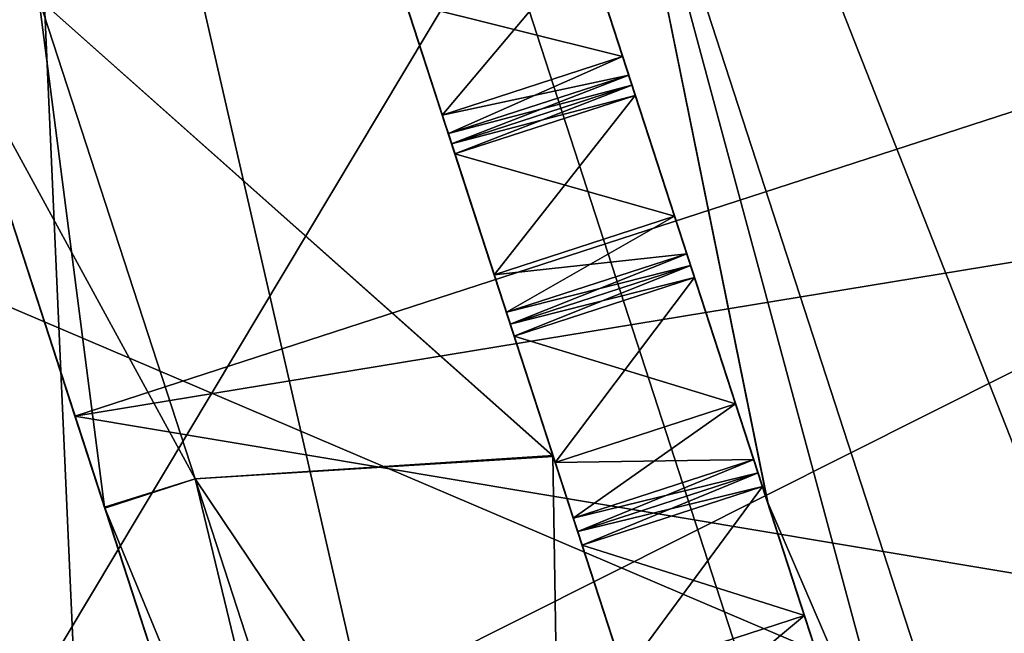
# Model space of a CAD drawing. Header units: inches. Extents: x -11.1 to 11.1, y -1.6 to 7.8.
# Tile 238 of 256: x -10.32 to -10.133, y 5.182 to 5.298. Entities that reach past the tile are written whole.
import ezdxf

# ---------------------------------------------------------------- set-up
doc = ezdxf.new("R2010")
doc.units = ezdxf.units.IN
doc.header["$LTSCALE"] = 81.481481
doc.header["$MEASUREMENT"] = 0

msp = doc.modelspace()

# ---------------------------------------------------------------- linework, layer by layer
at = {"layer": '19255', "linetype": 'Continuous'}
for points in [[(-11.09507, 6.81308, 9.40325), (-9.76142, 2.70853, 13.23442), (-10.30034, 4.36716, 14.10393), (-11.09507, 6.81308, 9.40325)], [(-9.76142, 2.70853, 13.23442), (-11.09507, 6.81308, 9.40325), (-10.51656, 5.0326, 10.33823), (-9.76142, 2.70853, 13.23442)], [(-10.8955, 6.19887, 14.40325), (-11.09507, 6.81308, 9.40325), (-10.30034, 4.36716, 14.10393), (-10.8955, 6.19887, 14.40325)]]:
    msp.add_3dface(points, dxfattribs=at)
at = {"layer": '19257', "linetype": 'Continuous'}
for points in [[(-9.58262, 2.76662, 13.23442), (-10.91627, 6.87118, 14.40325), (-10.12154, 4.42525, 14.10393), (-9.58262, 2.76662, 13.23442)], [(-10.91627, 6.87118, 14.40325), (-9.58262, 2.76662, 13.23442), (-10.29669, 4.96431, 10.37387), (-10.91627, 6.87118, 14.40325)], [(-10.91627, 6.87118, 14.40325), (-10.7167, 6.25696, 14.40325), (-10.12154, 4.42525, 14.10393), (-10.91627, 6.87118, 14.40325)], [(-10.91627, 6.87118, 14.40325), (-10.29669, 4.96431, 10.37387), (-10.33776, 5.09069, 10.33823), (-10.91627, 6.87118, 14.40325)], [(-10.23603, 4.77761, 8.98736), (-10.7167, 6.25696, 9.40325), (-10.29669, 4.96431, 9.84262), (-10.23603, 4.77761, 8.98736)], [(-10.29669, 4.96431, 9.84262), (-10.7167, 6.25696, 9.40325), (-10.33776, 5.09069, 9.87827), (-10.29669, 4.96431, 9.84262)]]:
    msp.add_3dface(points, dxfattribs=at)
at = {"layer": '19265', "linetype": 'Continuous'}
for points in [[(-10.8955, 6.19887, 14.40325), (-10.30034, 4.36716, 14.10393), (-10.7167, 6.25696, 14.40325), (-10.8955, 6.19887, 14.40325)], [(-10.7167, 6.25696, 14.40325), (-10.30034, 4.36716, 14.10393), (-10.12154, 4.42525, 14.10393), (-10.7167, 6.25696, 14.40325)]]:
    msp.add_3dface(points, dxfattribs=at)
at = {"layer": '19266', "linetype": 'Continuous'}
for points in [[(-10.23603, 4.77761, 8.98736), (-10.8955, 6.19887, 9.40325), (-10.7167, 6.25696, 9.40325), (-10.23603, 4.77761, 8.98736)], [(-10.41483, 4.71951, 8.98736), (-10.8955, 6.19887, 9.40325), (-10.23603, 4.77761, 8.98736), (-10.41483, 4.71951, 8.98736)]]:
    msp.add_3dface(points, dxfattribs=at)
at = {"layer": '19398', "linetype": 'Continuous'}
for points in [[(-10.59798, 5.89159, 9.35825), (-9.9954, 4.03703, 9.35825), (-10.59798, 5.89159, 10.14575), (-10.59798, 5.89159, 9.35825)], [(-10.59798, 5.89159, 10.14575), (-9.9954, 4.03703, 9.35825), (-10.3474, 5.12036, 9.82411), (-10.59798, 5.89159, 10.14575)], [(-10.30055, 4.9762, 11.10825), (-10.51087, 5.62348, 10.82634), (-10.3474, 5.12036, 10.39239), (-10.30055, 4.9762, 11.10825)]]:
    msp.add_3dface(points, dxfattribs=at)
at = {"layer": '19399', "linetype": 'Continuous'}
for points in [[(-10.03306, 6.07514, 8.76425), (-9.43213, 4.22004, 8.76425), (-10.43252, 5.94535, 8.93823), (-10.03306, 6.07514, 8.76425)], [(-9.9954, 4.03703, 9.35825), (-10.59798, 5.89159, 9.35825), (-10.43252, 5.94535, 8.93823), (-9.9954, 4.03703, 9.35825)], [(-9.83051, 4.0906, 8.93883), (-9.9954, 4.03703, 9.35825), (-10.43252, 5.94535, 8.93823), (-9.83051, 4.0906, 8.93883)], [(-9.43213, 4.22004, 8.76425), (-9.83051, 4.0906, 8.93883), (-10.43252, 5.94535, 8.93823), (-9.43213, 4.22004, 8.76425)]]:
    msp.add_3dface(points, dxfattribs=at)
at = {"layer": '19401', "linetype": 'Continuous'}
for points in [[(-10.41918, 5.94968, 9.35825), (-9.8166, 4.09512, 10.14575), (-9.8166, 4.09512, 9.35825), (-10.41918, 5.94968, 9.35825)], [(-9.8166, 4.09512, 10.14575), (-10.41918, 5.94968, 9.35825), (-10.06719, 4.86635, 9.82411), (-9.8166, 4.09512, 10.14575)], [(-10.41918, 5.94968, 9.35825), (-10.21929, 5.33447, 10.10825), (-10.1686, 5.17846, 9.82411), (-10.41918, 5.94968, 9.35825)], [(-10.41918, 5.94968, 9.35825), (-10.1686, 5.17846, 9.82411), (-10.06719, 4.86635, 9.82411), (-10.41918, 5.94968, 9.35825)], [(-10.33207, 5.68157, 10.82634), (-10.12176, 5.03429, 11.10825), (-10.21929, 5.33447, 10.10825), (-10.33207, 5.68157, 10.82634)], [(-10.12176, 5.03429, 11.10825), (-10.1686, 5.17846, 10.39239), (-10.21929, 5.33447, 10.10825), (-10.12176, 5.03429, 11.10825)]]:
    msp.add_3dface(points, dxfattribs=at)
at = {"layer": '19402', "linetype": 'Continuous'}
for points in [[(-9.43047, 4.22058, 8.95225), (-10.03306, 6.07514, 8.95225), (-10.30609, 5.98643, 9.07116), (-9.43047, 4.22058, 8.95225)], [(-10.30609, 5.98643, 9.07116), (-10.41918, 5.94968, 9.35825), (-9.7039, 4.13174, 9.07158), (-10.30609, 5.98643, 9.07116)], [(-9.43161, 4.22021, 8.95225), (-10.30609, 5.98643, 9.07116), (-9.7039, 4.13174, 9.07158), (-9.43161, 4.22021, 8.95225)], [(-9.43047, 4.22058, 8.95225), (-10.30609, 5.98643, 9.07116), (-9.43161, 4.22021, 8.95225), (-9.43047, 4.22058, 8.95225)], [(-10.41918, 5.94968, 9.35825), (-9.8166, 4.09512, 9.35825), (-9.7039, 4.13174, 9.07158), (-10.41918, 5.94968, 9.35825)]]:
    msp.add_3dface(points, dxfattribs=at)
at = {"layer": '19406', "linetype": 'Continuous'}
for points in [[(-10.51087, 5.62348, 10.82634), (-10.30055, 4.9762, 11.10825), (-10.33207, 5.68157, 10.82634), (-10.51087, 5.62348, 10.82634)], [(-10.30055, 4.9762, 11.10825), (-10.12176, 5.03429, 11.10825), (-10.33207, 5.68157, 10.82634), (-10.30055, 4.9762, 11.10825)]]:
    msp.add_3dface(points, dxfattribs=at)
at = {"layer": '19409', "linetype": 'Continuous'}
for points in [[(-10.1686, 5.17846, 10.39239), (-10.39809, 5.27637, 10.10825), (-10.21929, 5.33447, 10.10825), (-10.1686, 5.17846, 10.39239)], [(-10.3474, 5.12036, 10.39239), (-10.39809, 5.27637, 10.10825), (-10.1686, 5.17846, 10.39239), (-10.3474, 5.12036, 10.39239)]]:
    msp.add_3dface(points, dxfattribs=at)
at = {"layer": '19410', "linetype": 'Continuous'}
for points in [[(-10.39809, 5.27637, 10.10825), (-10.3474, 5.12036, 9.82411), (-10.21929, 5.33447, 10.10825), (-10.39809, 5.27637, 10.10825)], [(-10.21929, 5.33447, 10.10825), (-10.3474, 5.12036, 9.82411), (-10.1686, 5.17846, 9.82411), (-10.21929, 5.33447, 10.10825)]]:
    msp.add_3dface(points, dxfattribs=at)
at = {"layer": '69477', "color": 9, "linetype": 'Continuous', "true_color": 0xc6c1bc}
for points in [[(-10.23837, 5.2767, 10.32665), (-10.23775, 5.27478, 10.3292), (-10.20413, 5.28782, 10.32665), (-10.23837, 5.2767, 10.32665)], [(-10.23775, 5.27478, 10.3292), (-10.20351, 5.2859, 10.3292), (-10.20413, 5.28782, 10.32665), (-10.23775, 5.27478, 10.3292)], [(-10.23775, 5.27478, 10.3292), (-10.23712, 5.27284, 10.33173), (-10.20351, 5.2859, 10.3292), (-10.23775, 5.27478, 10.3292)], [(-10.23712, 5.27284, 10.33173), (-10.20288, 5.28397, 10.33173), (-10.20351, 5.2859, 10.3292), (-10.23712, 5.27284, 10.33173)]]:
    msp.add_3dface(points, dxfattribs=at)
at = {"layer": '69485', "color": 9, "linetype": 'Continuous', "true_color": 0xc6c1bc}
for points in [[(-10.21852, 5.2156, 10.32259), (-10.24591, 5.2999, 10.10811), (-10.3161, 5.30235, 10.10825), (-10.21852, 5.2156, 10.32259)], [(-10.21852, 5.2156, 10.32259), (-10.3161, 5.30235, 10.10825), (-10.28646, 5.21113, 10.33982), (-10.21852, 5.2156, 10.32259)], [(-10.24591, 5.2999, 10.10811), (-10.21845, 5.21538, 9.89367), (-10.3161, 5.30235, 10.10825), (-10.24591, 5.2999, 10.10811)], [(-10.21845, 5.21538, 9.89367), (-10.28646, 5.21113, 9.87667), (-10.3161, 5.30235, 10.10825), (-10.21845, 5.21538, 9.89367)], [(-10.21852, 5.2156, 10.32259), (-10.28646, 5.21113, 10.33982), (-10.2149, 4.99088, 10.43575), (-10.21852, 5.2156, 10.32259)], [(-10.21845, 5.21538, 9.89367), (-10.15213, 5.01128, 9.80477), (-10.28646, 5.21113, 9.87667), (-10.21845, 5.21538, 9.89367)], [(-10.15213, 5.01128, 10.41172), (-10.21852, 5.2156, 10.32259), (-10.2149, 4.99088, 10.43575), (-10.15213, 5.01128, 10.41172)], [(-10.15213, 5.01128, 9.80477), (-10.2149, 4.99088, 9.78075), (-10.28646, 5.21113, 9.87667), (-10.15213, 5.01128, 9.80477)]]:
    msp.add_3dface(points, dxfattribs=at)
at = {"layer": '69495', "color": 9, "linetype": 'Continuous', "true_color": 0xc6c1bc}
msp.add_3dface([(-10.20502, 5.17404, 10.40467), (-10.16631, 5.17141, 10.4261), (-10.17078, 5.18517, 10.40467), (-10.20502, 5.17404, 10.40467)], dxfattribs=at)
at = {"layer": '69496', "color": 9, "linetype": 'Continuous', "true_color": 0xc6c1bc}
for points in [[(-10.20916, 5.36154, 10.31075), (-10.10077, 5.02797, 10.51325), (-9.90102, 5.46166, 10.31075), (-10.20916, 5.36154, 10.31075)], [(-9.79263, 5.12809, 9.70325), (-10.20916, 5.36154, 9.90575), (-9.90102, 5.46166, 9.90575), (-9.79263, 5.12809, 9.70325)], [(-10.10077, 5.02797, 9.70325), (-10.20916, 5.36154, 9.90575), (-9.79263, 5.12809, 9.70325), (-10.10077, 5.02797, 9.70325)]]:
    msp.add_3dface(points, dxfattribs=at)
at = {"layer": '69497', "color": 9, "linetype": 'Continuous', "true_color": 0xc6c1bc}
for points in [[(-10.21808, 5.21424, 9.84064), (-10.22588, 5.23824, 9.84627), (-10.19164, 5.24937, 9.84627), (-10.21808, 5.21424, 9.84064)], [(-10.21808, 5.21424, 9.84064), (-10.19164, 5.24937, 9.84627), (-10.18384, 5.22537, 9.84064), (-10.21808, 5.21424, 9.84064)]]:
    msp.add_3dface(points, dxfattribs=at)
at = {"layer": '69499', "color": 9, "linetype": 'Continuous', "true_color": 0xc6c1bc}
for points in [[(-10.21465, 5.20368, 9.81729), (-10.21808, 5.21424, 9.84064), (-10.18384, 5.22537, 9.84064), (-10.21465, 5.20368, 9.81729)], [(-10.21465, 5.20368, 9.81729), (-10.18384, 5.22537, 9.84064), (-10.18041, 5.2148, 9.81729), (-10.21465, 5.20368, 9.81729)]]:
    msp.add_3dface(points, dxfattribs=at)
at = {"layer": '69503', "color": 9, "linetype": 'Continuous', "true_color": 0xc6c1bc}
for points in [[(-10.22967, 5.24991, 9.87544), (-10.23712, 5.27284, 9.88477), (-10.20288, 5.28397, 9.88477), (-10.22967, 5.24991, 9.87544)], [(-10.22967, 5.24991, 9.87544), (-10.20288, 5.28397, 9.88477), (-10.19543, 5.26103, 9.87544), (-10.22967, 5.24991, 9.87544)]]:
    msp.add_3dface(points, dxfattribs=at)
at = {"layer": '69504', "color": 9, "linetype": 'Continuous', "true_color": 0xc6c1bc}
for points in [[(-10.23712, 5.27284, 10.33173), (-10.19543, 5.26103, 10.34106), (-10.20288, 5.28397, 10.33173), (-10.23712, 5.27284, 10.33173)], [(-10.23712, 5.27284, 10.33173), (-10.22967, 5.24991, 10.34106), (-10.19543, 5.26103, 10.34106), (-10.23712, 5.27284, 10.33173)]]:
    msp.add_3dface(points, dxfattribs=at)
at = {"layer": '69510', "color": 9, "linetype": 'Continuous', "true_color": 0xc6c1bc}
for points in [[(-10.22149, 5.34123, 9.9149), (-10.17779, 5.20675, 9.77329), (-10.20413, 5.28782, 9.88985), (-10.22149, 5.34123, 9.9149)], [(-10.21222, 5.31272, 9.92825), (-10.22149, 5.34123, 9.9149), (-10.20413, 5.28782, 9.88985), (-10.21222, 5.31272, 9.92825)], [(-10.17768, 5.20642, 10.44341), (-10.22146, 5.34114, 10.30176), (-10.18041, 5.2148, 10.3992), (-10.17768, 5.20642, 10.44341)], [(-10.18041, 5.2148, 10.3992), (-10.22146, 5.34114, 10.30176), (-10.19164, 5.24937, 10.37022), (-10.18041, 5.2148, 10.3992)], [(-10.19164, 5.24937, 10.37022), (-10.22146, 5.34114, 10.30176), (-10.19238, 5.25164, 10.36802), (-10.19164, 5.24937, 10.37022)], [(-10.19238, 5.25164, 10.36802), (-10.22146, 5.34114, 10.30176), (-10.19311, 5.2539, 10.3658), (-10.19238, 5.25164, 10.36802)], [(-10.19311, 5.2539, 10.3658), (-10.22146, 5.34114, 10.30176), (-10.20288, 5.28397, 10.33173), (-10.19311, 5.2539, 10.3658)], [(-10.20288, 5.28397, 10.33173), (-10.22146, 5.34114, 10.30176), (-10.20351, 5.2859, 10.3292), (-10.20288, 5.28397, 10.33173)], [(-10.20351, 5.2859, 10.3292), (-10.22146, 5.34114, 10.30176), (-10.20413, 5.28782, 10.32665), (-10.20351, 5.2859, 10.3292)], [(-10.20413, 5.28782, 10.32665), (-10.22146, 5.34114, 10.30176), (-10.20529, 5.29137, 10.30106), (-10.20413, 5.28782, 10.32665)], [(-10.20529, 5.29137, 10.30106), (-10.22146, 5.34114, 10.30176), (-10.21222, 5.31272, 10.28824), (-10.20529, 5.29137, 10.30106)], [(-10.20529, 5.29137, 9.91543), (-10.21222, 5.31272, 9.92825), (-10.20413, 5.28782, 9.88985), (-10.20529, 5.29137, 9.91543)], [(-10.20413, 5.28782, 9.88985), (-10.17779, 5.20675, 9.77329), (-10.20351, 5.2859, 9.8873), (-10.20413, 5.28782, 9.88985)], [(-10.20351, 5.2859, 9.8873), (-10.17779, 5.20675, 9.77329), (-10.20288, 5.28397, 9.88477), (-10.20351, 5.2859, 9.8873)], [(-10.20288, 5.28397, 9.88477), (-10.17779, 5.20675, 9.77329), (-10.19311, 5.2539, 9.85069), (-10.20288, 5.28397, 9.88477)], [(-10.19543, 5.26103, 9.87544), (-10.20288, 5.28397, 9.88477), (-10.19311, 5.2539, 9.85069), (-10.19543, 5.26103, 9.87544)], [(-10.19543, 5.26103, 10.34106), (-10.19311, 5.2539, 10.3658), (-10.20288, 5.28397, 10.33173), (-10.19543, 5.26103, 10.34106)], [(-10.19311, 5.2539, 9.85069), (-10.17779, 5.20675, 9.77329), (-10.19238, 5.25164, 9.84847), (-10.19311, 5.2539, 9.85069)], [(-10.19238, 5.25164, 9.84847), (-10.17779, 5.20675, 9.77329), (-10.19164, 5.24937, 9.84627), (-10.19238, 5.25164, 9.84847)], [(-10.19164, 5.24937, 9.84627), (-10.17779, 5.20675, 9.77329), (-10.18384, 5.22537, 9.84064), (-10.19164, 5.24937, 9.84627)], [(-10.18384, 5.22537, 10.37585), (-10.18041, 5.2148, 10.3992), (-10.19164, 5.24937, 10.37022), (-10.18384, 5.22537, 10.37585)], [(-10.18384, 5.22537, 9.84064), (-10.17779, 5.20675, 9.77329), (-10.18041, 5.2148, 9.81729), (-10.18384, 5.22537, 9.84064)], [(-10.18041, 5.2148, 9.81729), (-10.17779, 5.20675, 9.77329), (-10.17958, 5.21226, 9.81545), (-10.18041, 5.2148, 9.81729)], [(-10.17958, 5.21226, 10.40105), (-10.17768, 5.20642, 10.44341), (-10.18041, 5.2148, 10.3992), (-10.17958, 5.21226, 10.40105)], [(-10.17958, 5.21226, 9.81545), (-10.17779, 5.20675, 9.77329), (-10.17875, 5.2097, 9.81363), (-10.17958, 5.21226, 9.81545)], [(-10.17875, 5.2097, 10.40286), (-10.17768, 5.20642, 10.44341), (-10.17958, 5.21226, 10.40105), (-10.17875, 5.2097, 10.40286)], [(-10.17875, 5.2097, 9.81363), (-10.17779, 5.20675, 9.77329), (-10.17078, 5.18517, 9.81182), (-10.17875, 5.2097, 9.81363)], [(-10.17078, 5.18517, 10.40467), (-10.17768, 5.20642, 10.44341), (-10.17875, 5.2097, 10.40286), (-10.17078, 5.18517, 10.40467)], [(-10.17779, 5.20675, 9.77329), (-10.11789, 5.0224, 9.72125), (-10.1645, 5.16584, 9.78757), (-10.17779, 5.20675, 9.77329)], [(-10.17078, 5.18517, 9.81182), (-10.17779, 5.20675, 9.77329), (-10.16631, 5.17141, 9.79039), (-10.17078, 5.18517, 9.81182)], [(-10.16631, 5.17141, 9.79039), (-10.17779, 5.20675, 9.77329), (-10.16541, 5.16864, 9.78897), (-10.16631, 5.17141, 9.79039)], [(-10.16541, 5.16864, 9.78897), (-10.17779, 5.20675, 9.77329), (-10.1645, 5.16584, 9.78757), (-10.16541, 5.16864, 9.78897)], [(-10.11789, 5.0224, 10.49525), (-10.17768, 5.20642, 10.44341), (-10.13322, 5.06958, 10.45913), (-10.11789, 5.0224, 10.49525)], [(-10.13322, 5.06958, 10.45913), (-10.17768, 5.20642, 10.44341), (-10.13421, 5.07263, 10.45866), (-10.13322, 5.06958, 10.45913)], [(-10.13421, 5.07263, 10.45866), (-10.17768, 5.20642, 10.44341), (-10.13521, 5.07569, 10.45816), (-10.13421, 5.07263, 10.45866)], [(-10.13521, 5.07569, 10.45816), (-10.17768, 5.20642, 10.44341), (-10.14921, 5.11879, 10.44782), (-10.13521, 5.07569, 10.45816)], [(-10.14921, 5.11879, 10.44782), (-10.17768, 5.20642, 10.44341), (-10.15017, 5.12174, 10.44688), (-10.14921, 5.11879, 10.44782)], [(-10.15017, 5.12174, 10.44688), (-10.17768, 5.20642, 10.44341), (-10.15113, 5.12469, 10.44591), (-10.15017, 5.12174, 10.44688)], [(-10.15113, 5.12469, 10.44591), (-10.17768, 5.20642, 10.44341), (-10.15654, 5.14133, 10.42687), (-10.15113, 5.12469, 10.44591)], [(-10.15654, 5.14133, 10.42687), (-10.17768, 5.20642, 10.44341), (-10.1645, 5.16584, 10.42892), (-10.15654, 5.14133, 10.42687)], [(-10.1645, 5.16584, 10.42892), (-10.17768, 5.20642, 10.44341), (-10.16541, 5.16864, 10.42753), (-10.1645, 5.16584, 10.42892)], [(-10.16541, 5.16864, 10.42753), (-10.17768, 5.20642, 10.44341), (-10.16631, 5.17141, 10.4261), (-10.16541, 5.16864, 10.42753)], [(-10.16631, 5.17141, 10.4261), (-10.17768, 5.20642, 10.44341), (-10.17078, 5.18517, 10.40467), (-10.16631, 5.17141, 10.4261)]]:
    msp.add_3dface(points, dxfattribs=at)
at = {"layer": '69513', "color": 9, "linetype": 'Continuous', "true_color": 0xc6c1bc}
for points in [[(-10.23837, 5.2767, 9.88985), (-10.20413, 5.28782, 9.88985), (-10.20351, 5.2859, 9.8873), (-10.23837, 5.2767, 9.88985)], [(-10.23775, 5.27478, 9.8873), (-10.23837, 5.2767, 9.88985), (-10.20351, 5.2859, 9.8873), (-10.23775, 5.27478, 9.8873)], [(-10.23775, 5.27478, 9.8873), (-10.20351, 5.2859, 9.8873), (-10.20288, 5.28397, 9.88477), (-10.23775, 5.27478, 9.8873)], [(-10.23712, 5.27284, 9.88477), (-10.23775, 5.27478, 9.8873), (-10.20288, 5.28397, 9.88477), (-10.23712, 5.27284, 9.88477)]]:
    msp.add_3dface(points, dxfattribs=at)
at = {"layer": '69519', "color": 9, "linetype": 'Continuous', "true_color": 0xc6c1bc}
for points in [[(-10.23952, 5.28024, 9.91543), (-10.24646, 5.3016, 9.92825), (-10.21222, 5.31272, 9.92825), (-10.23952, 5.28024, 9.91543)], [(-10.23952, 5.28024, 9.91543), (-10.21222, 5.31272, 9.92825), (-10.20529, 5.29137, 9.91543), (-10.23952, 5.28024, 9.91543)]]:
    msp.add_3dface(points, dxfattribs=at)
at = {"layer": '69522', "color": 9, "linetype": 'Continuous', "true_color": 0xc6c1bc}
for points in [[(-10.21299, 5.19857, 10.40286), (-10.17078, 5.18517, 10.40467), (-10.17875, 5.2097, 10.40286), (-10.21299, 5.19857, 10.40286)], [(-10.21299, 5.19857, 10.40286), (-10.20502, 5.17404, 10.40467), (-10.17078, 5.18517, 10.40467), (-10.21299, 5.19857, 10.40286)]]:
    msp.add_3dface(points, dxfattribs=at)
at = {"layer": '69525', "color": 9, "linetype": 'Continuous', "true_color": 0xc6c1bc}
for points in [[(-10.23837, 5.2767, 9.88985), (-10.23952, 5.28024, 9.91543), (-10.20529, 5.29137, 9.91543), (-10.23837, 5.2767, 9.88985)], [(-10.23837, 5.2767, 9.88985), (-10.20529, 5.29137, 9.91543), (-10.20413, 5.28782, 9.88985), (-10.23837, 5.2767, 9.88985)]]:
    msp.add_3dface(points, dxfattribs=at)
at = {"layer": '69527', "color": 9, "linetype": 'Continuous', "true_color": 0xc6c1bc}
for points in [[(-10.22735, 5.24277, 9.85069), (-10.22967, 5.24991, 9.87544), (-10.19543, 5.26103, 9.87544), (-10.22735, 5.24277, 9.85069)], [(-10.22735, 5.24277, 9.85069), (-10.19543, 5.26103, 9.87544), (-10.19311, 5.2539, 9.85069), (-10.22735, 5.24277, 9.85069)]]:
    msp.add_3dface(points, dxfattribs=at)
at = {"layer": '69529', "color": 9, "linetype": 'Continuous', "true_color": 0xc6c1bc}
for points in [[(-9.85277, 5.37141, 10.10763), (-9.83015, 5.30182, 10.28498), (-10.30927, 5.22308, 10.10886), (-9.85277, 5.37141, 10.10763)], [(-10.28666, 5.15349, 9.93152), (-9.85277, 5.37141, 10.10763), (-10.30927, 5.22308, 10.10886), (-10.28666, 5.15349, 9.93152)], [(-10.23202, 4.98532, 9.85825), (-9.85277, 5.37141, 10.10763), (-10.28666, 5.15349, 9.93152), (-10.23202, 4.98532, 9.85825)], [(-9.77551, 5.13365, 9.85825), (-9.85277, 5.37141, 10.10763), (-10.23202, 4.98532, 9.85825), (-9.77551, 5.13365, 9.85825)], [(-9.83015, 5.30182, 10.28498), (-9.77551, 5.13365, 10.35825), (-10.30927, 5.22308, 10.10886), (-9.83015, 5.30182, 10.28498)], [(-10.30927, 5.22308, 10.10886), (-9.77551, 5.13365, 10.35825), (-10.23202, 4.98532, 10.35825), (-10.30927, 5.22308, 10.10886)]]:
    msp.add_3dface(points, dxfattribs=at)
at = {"layer": '69533', "color": 9, "linetype": 'Continuous', "true_color": 0xc6c1bc}
for points in [[(-10.21465, 5.20368, 10.3992), (-10.21382, 5.20113, 10.40105), (-10.18041, 5.2148, 10.3992), (-10.21465, 5.20368, 10.3992)], [(-10.21382, 5.20113, 10.40105), (-10.17958, 5.21226, 10.40105), (-10.18041, 5.2148, 10.3992), (-10.21382, 5.20113, 10.40105)], [(-10.21382, 5.20113, 10.40105), (-10.21299, 5.19857, 10.40286), (-10.17958, 5.21226, 10.40105), (-10.21382, 5.20113, 10.40105)], [(-10.21299, 5.19857, 10.40286), (-10.17875, 5.2097, 10.40286), (-10.17958, 5.21226, 10.40105), (-10.21299, 5.19857, 10.40286)]]:
    msp.add_3dface(points, dxfattribs=at)
at = {"layer": '69540', "color": 9, "linetype": 'Continuous', "true_color": 0xc6c1bc}
for points in [[(-10.20055, 5.16029, 9.79039), (-10.20502, 5.17404, 9.81182), (-10.17078, 5.18517, 9.81182), (-10.20055, 5.16029, 9.79039)], [(-10.20055, 5.16029, 9.79039), (-10.17078, 5.18517, 9.81182), (-10.16631, 5.17141, 9.79039), (-10.20055, 5.16029, 9.79039)]]:
    msp.add_3dface(points, dxfattribs=at)
at = {"layer": '69550', "color": 9, "linetype": 'Continuous', "true_color": 0xc6c1bc}
for points in [[(-10.24646, 5.3016, 10.28824), (-10.20529, 5.29137, 10.30106), (-10.21222, 5.31272, 10.28824), (-10.24646, 5.3016, 10.28824)], [(-10.24646, 5.3016, 10.28824), (-10.23952, 5.28024, 10.30106), (-10.20529, 5.29137, 10.30106), (-10.24646, 5.3016, 10.28824)]]:
    msp.add_3dface(points, dxfattribs=at)
at = {"layer": '69555', "color": 9, "linetype": 'Continuous', "true_color": 0xc6c1bc}
for points in [[(-10.30365, 5.20577, 9.87689), (-10.33322, 5.29679, 10.10835), (-10.3161, 5.30235, 10.10825), (-10.30365, 5.20577, 9.87689)], [(-10.3161, 5.30235, 10.10825), (-10.33322, 5.29679, 10.10835), (-10.28646, 5.21113, 10.33982), (-10.3161, 5.30235, 10.10825)], [(-10.28646, 5.21113, 9.87667), (-10.30365, 5.20577, 9.87689), (-10.3161, 5.30235, 10.10825), (-10.28646, 5.21113, 9.87667)], [(-10.33322, 5.29679, 10.10835), (-10.30358, 5.20555, 10.33983), (-10.28646, 5.21113, 10.33982), (-10.33322, 5.29679, 10.10835)], [(-10.2149, 4.99088, 9.78075), (-10.30365, 5.20577, 9.87689), (-10.28646, 5.21113, 9.87667), (-10.2149, 4.99088, 9.78075)], [(-10.30358, 5.20555, 10.33983), (-10.23202, 4.98532, 10.43575), (-10.28646, 5.21113, 10.33982), (-10.30358, 5.20555, 10.33983)], [(-10.28646, 5.21113, 10.33982), (-10.23202, 4.98532, 10.43575), (-10.2149, 4.99088, 10.43575), (-10.28646, 5.21113, 10.33982)], [(-10.23202, 4.98532, 9.78075), (-10.30365, 5.20577, 9.87689), (-10.2149, 4.99088, 9.78075), (-10.23202, 4.98532, 9.78075)]]:
    msp.add_3dface(points, dxfattribs=at)
at = {"layer": '69561', "color": 9, "linetype": 'Continuous', "true_color": 0xc6c1bc}
for points in [[(-10.23952, 5.28024, 10.30106), (-10.20413, 5.28782, 10.32665), (-10.20529, 5.29137, 10.30106), (-10.23952, 5.28024, 10.30106)], [(-10.23952, 5.28024, 10.30106), (-10.23837, 5.2767, 10.32665), (-10.20413, 5.28782, 10.32665), (-10.23952, 5.28024, 10.30106)]]:
    msp.add_3dface(points, dxfattribs=at)
at = {"layer": '69562', "color": 9, "linetype": 'Continuous', "true_color": 0xc6c1bc}
for points in [[(-10.21465, 5.20368, 9.81729), (-10.18041, 5.2148, 9.81729), (-10.17958, 5.21226, 9.81545), (-10.21465, 5.20368, 9.81729)], [(-10.21382, 5.20113, 9.81545), (-10.21465, 5.20368, 9.81729), (-10.17958, 5.21226, 9.81545), (-10.21382, 5.20113, 9.81545)], [(-10.21382, 5.20113, 9.81545), (-10.17958, 5.21226, 9.81545), (-10.17875, 5.2097, 9.81363), (-10.21382, 5.20113, 9.81545)], [(-10.21299, 5.19857, 9.81363), (-10.21382, 5.20113, 9.81545), (-10.17875, 5.2097, 9.81363), (-10.21299, 5.19857, 9.81363)]]:
    msp.add_3dface(points, dxfattribs=at)
at = {"layer": '69567', "color": 9, "linetype": 'Continuous', "true_color": 0xc6c1bc}
for points in [[(-10.17779, 5.20675, 9.77329), (-10.22149, 5.34123, 9.9149), (-10.20916, 5.36154, 9.90575), (-10.17779, 5.20675, 9.77329)], [(-10.22146, 5.34114, 10.30176), (-10.17768, 5.20642, 10.44341), (-10.20916, 5.36154, 10.31075), (-10.22146, 5.34114, 10.30176)], [(-10.10077, 5.02797, 9.70325), (-10.17779, 5.20675, 9.77329), (-10.20916, 5.36154, 9.90575), (-10.10077, 5.02797, 9.70325)], [(-10.17768, 5.20642, 10.44341), (-10.11789, 5.0224, 10.49525), (-10.20916, 5.36154, 10.31075), (-10.17768, 5.20642, 10.44341)], [(-10.11789, 5.0224, 10.49525), (-10.10077, 5.02797, 10.51325), (-10.20916, 5.36154, 10.31075), (-10.11789, 5.0224, 10.49525)], [(-10.11789, 5.0224, 9.72125), (-10.17779, 5.20675, 9.77329), (-10.10077, 5.02797, 9.70325), (-10.11789, 5.0224, 9.72125)]]:
    msp.add_3dface(points, dxfattribs=at)
at = {"layer": '69571', "color": 9, "linetype": 'Continuous', "true_color": 0xc6c1bc}
for points in [[(-10.22735, 5.24277, 9.85069), (-10.19311, 5.2539, 9.85069), (-10.19238, 5.25164, 9.84847), (-10.22735, 5.24277, 9.85069)], [(-10.22662, 5.24052, 9.84847), (-10.22735, 5.24277, 9.85069), (-10.19238, 5.25164, 9.84847), (-10.22662, 5.24052, 9.84847)], [(-10.22662, 5.24052, 9.84847), (-10.19238, 5.25164, 9.84847), (-10.19164, 5.24937, 9.84627), (-10.22662, 5.24052, 9.84847)], [(-10.22588, 5.23824, 9.84627), (-10.22662, 5.24052, 9.84847), (-10.19164, 5.24937, 9.84627), (-10.22588, 5.23824, 9.84627)]]:
    msp.add_3dface(points, dxfattribs=at)
at = {"layer": '69574', "color": 9, "linetype": 'Continuous', "true_color": 0xc6c1bc}
for points in [[(-10.20502, 5.17404, 9.81182), (-10.21299, 5.19857, 9.81363), (-10.17875, 5.2097, 9.81363), (-10.20502, 5.17404, 9.81182)], [(-10.20502, 5.17404, 9.81182), (-10.17875, 5.2097, 9.81363), (-10.17078, 5.18517, 9.81182), (-10.20502, 5.17404, 9.81182)]]:
    msp.add_3dface(points, dxfattribs=at)
at = {"layer": '69582', "color": 9, "linetype": 'Continuous', "true_color": 0xc6c1bc}
for points in [[(-10.28666, 5.15349, 9.93152), (-10.30927, 5.22308, 10.10886), (-10.33322, 5.29679, 10.10835), (-10.28666, 5.15349, 9.93152)], [(-10.30365, 5.20577, 9.87689), (-10.28666, 5.15349, 9.93152), (-10.33322, 5.29679, 10.10835), (-10.30365, 5.20577, 9.87689)], [(-10.33322, 5.29679, 10.10835), (-10.30927, 5.22308, 10.10886), (-10.30358, 5.20555, 10.33983), (-10.33322, 5.29679, 10.10835)], [(-10.30927, 5.22308, 10.10886), (-10.23202, 4.98532, 10.35825), (-10.30358, 5.20555, 10.33983), (-10.30927, 5.22308, 10.10886)], [(-10.23202, 4.98532, 9.85825), (-10.28666, 5.15349, 9.93152), (-10.30365, 5.20577, 9.87689), (-10.23202, 4.98532, 9.85825)], [(-10.23202, 4.98532, 9.78075), (-10.23202, 4.98532, 9.85825), (-10.30365, 5.20577, 9.87689), (-10.23202, 4.98532, 9.78075)], [(-10.23202, 4.98532, 10.35825), (-10.23202, 4.98532, 10.43575), (-10.30358, 5.20555, 10.33983), (-10.23202, 4.98532, 10.35825)]]:
    msp.add_3dface(points, dxfattribs=at)
at = {"layer": '69587', "color": 9, "linetype": 'Continuous', "true_color": 0xc6c1bc}
for points in [[(-10.26133, 5.34737, 10.13473), (-10.2614, 5.34758, 10.13149), (-10.21852, 5.2156, 10.32259), (-10.26133, 5.34737, 10.13473)], [(-10.2614, 5.34758, 10.13149), (-10.2579, 5.33681, 10.10825), (-10.21852, 5.2156, 10.32259), (-10.2614, 5.34758, 10.13149)], [(-10.26125, 5.34712, 10.13797), (-10.26133, 5.34737, 10.13473), (-10.21852, 5.2156, 10.32259), (-10.26125, 5.34712, 10.13797)], [(-10.25672, 5.33317, 10.15926), (-10.26125, 5.34712, 10.13797), (-10.21852, 5.2156, 10.32259), (-10.25672, 5.33317, 10.15926)], [(-10.25911, 5.34053, 10.18393), (-10.25672, 5.33317, 10.15926), (-10.21852, 5.2156, 10.32259), (-10.25911, 5.34053, 10.18393)], [(-10.25889, 5.33986, 10.1871), (-10.25911, 5.34053, 10.18393), (-10.21852, 5.2156, 10.32259), (-10.25889, 5.33986, 10.1871)], [(-10.25867, 5.33916, 10.19027), (-10.25889, 5.33986, 10.1871), (-10.21852, 5.2156, 10.32259), (-10.25867, 5.33916, 10.19027)], [(-10.2532, 5.32234, 10.20914), (-10.25867, 5.33916, 10.19027), (-10.21852, 5.2156, 10.32259), (-10.2532, 5.32234, 10.20914)], [(-10.21852, 5.2156, 10.32259), (-10.2579, 5.33681, 10.10825), (-10.24591, 5.2999, 10.10811), (-10.21852, 5.2156, 10.32259)], [(-10.25443, 5.32613, 10.23468), (-10.2532, 5.32234, 10.20914), (-10.21852, 5.2156, 10.32259), (-10.25443, 5.32613, 10.23468)], [(-10.25407, 5.32501, 10.23771), (-10.25443, 5.32613, 10.23468), (-10.21852, 5.2156, 10.32259), (-10.25407, 5.32501, 10.23771)], [(-10.2537, 5.32387, 10.24073), (-10.25407, 5.32501, 10.23771), (-10.21852, 5.2156, 10.32259), (-10.2537, 5.32387, 10.24073)], [(-10.24743, 5.30457, 10.25676), (-10.2537, 5.32387, 10.24073), (-10.21852, 5.2156, 10.32259), (-10.24743, 5.30457, 10.25676)], [(-10.24747, 5.30469, 10.28261), (-10.24743, 5.30457, 10.25676), (-10.21852, 5.2156, 10.32259), (-10.24747, 5.30469, 10.28261)], [(-10.24697, 5.30316, 10.28543), (-10.24747, 5.30469, 10.28261), (-10.21852, 5.2156, 10.32259), (-10.24697, 5.30316, 10.28543)], [(-10.24646, 5.3016, 10.28824), (-10.24697, 5.30316, 10.28543), (-10.21852, 5.2156, 10.32259), (-10.24646, 5.3016, 10.28824)], [(-10.23952, 5.28024, 10.30106), (-10.24646, 5.3016, 10.28824), (-10.21852, 5.2156, 10.32259), (-10.23952, 5.28024, 10.30106)], [(-10.24646, 5.3016, 9.92825), (-10.23952, 5.28024, 9.91543), (-10.24591, 5.2999, 10.10811), (-10.24646, 5.3016, 9.92825)], [(-10.24591, 5.2999, 10.10811), (-10.23952, 5.28024, 9.91543), (-10.21845, 5.21538, 9.89367), (-10.24591, 5.2999, 10.10811)], [(-10.23837, 5.2767, 10.32665), (-10.23952, 5.28024, 10.30106), (-10.21852, 5.2156, 10.32259), (-10.23837, 5.2767, 10.32665)], [(-10.23952, 5.28024, 9.91543), (-10.23837, 5.2767, 9.88985), (-10.21845, 5.21538, 9.89367), (-10.23952, 5.28024, 9.91543)], [(-10.23775, 5.27478, 10.3292), (-10.23837, 5.2767, 10.32665), (-10.15213, 5.01128, 10.41172), (-10.23775, 5.27478, 10.3292)], [(-10.15213, 5.01128, 10.41172), (-10.23837, 5.2767, 10.32665), (-10.21852, 5.2156, 10.32259), (-10.15213, 5.01128, 10.41172)], [(-10.23837, 5.2767, 9.88985), (-10.23775, 5.27478, 9.8873), (-10.21845, 5.21538, 9.89367), (-10.23837, 5.2767, 9.88985)], [(-10.23712, 5.27284, 10.33173), (-10.23775, 5.27478, 10.3292), (-10.15213, 5.01128, 10.41172), (-10.23712, 5.27284, 10.33173)], [(-10.23775, 5.27478, 9.8873), (-10.23712, 5.27284, 9.88477), (-10.21845, 5.21538, 9.89367), (-10.23775, 5.27478, 9.8873)], [(-10.22967, 5.24991, 10.34106), (-10.23712, 5.27284, 10.33173), (-10.15213, 5.01128, 10.41172), (-10.22967, 5.24991, 10.34106)], [(-10.23712, 5.27284, 9.88477), (-10.22967, 5.24991, 9.87544), (-10.21845, 5.21538, 9.89367), (-10.23712, 5.27284, 9.88477)], [(-10.22735, 5.24277, 10.3658), (-10.22967, 5.24991, 10.34106), (-10.15213, 5.01128, 10.41172), (-10.22735, 5.24277, 10.3658)], [(-10.22967, 5.24991, 9.87544), (-10.22735, 5.24277, 9.85069), (-10.21845, 5.21538, 9.89367), (-10.22967, 5.24991, 9.87544)], [(-10.22662, 5.24052, 10.36802), (-10.22735, 5.24277, 10.3658), (-10.15213, 5.01128, 10.41172), (-10.22662, 5.24052, 10.36802)], [(-10.22735, 5.24277, 9.85069), (-10.22662, 5.24052, 9.84847), (-10.21845, 5.21538, 9.89367), (-10.22735, 5.24277, 9.85069)], [(-10.22588, 5.23824, 10.37022), (-10.22662, 5.24052, 10.36802), (-10.15213, 5.01128, 10.41172), (-10.22588, 5.23824, 10.37022)], [(-10.22662, 5.24052, 9.84847), (-10.22588, 5.23824, 9.84627), (-10.21845, 5.21538, 9.89367), (-10.22662, 5.24052, 9.84847)], [(-10.21808, 5.21424, 10.37585), (-10.22588, 5.23824, 10.37022), (-10.15213, 5.01128, 10.41172), (-10.21808, 5.21424, 10.37585)], [(-10.22588, 5.23824, 9.84627), (-10.21808, 5.21424, 9.84064), (-10.21845, 5.21538, 9.89367), (-10.22588, 5.23824, 9.84627)], [(-10.21299, 5.19857, 9.81363), (-10.20502, 5.17404, 9.81182), (-10.21845, 5.21538, 9.89367), (-10.21299, 5.19857, 9.81363)], [(-10.20502, 5.17404, 9.81182), (-10.15213, 5.01128, 9.80477), (-10.21845, 5.21538, 9.89367), (-10.20502, 5.17404, 9.81182)], [(-10.21382, 5.20113, 9.81545), (-10.21299, 5.19857, 9.81363), (-10.21845, 5.21538, 9.89367), (-10.21382, 5.20113, 9.81545)], [(-10.21465, 5.20368, 9.81729), (-10.21382, 5.20113, 9.81545), (-10.21845, 5.21538, 9.89367), (-10.21465, 5.20368, 9.81729)], [(-10.21808, 5.21424, 9.84064), (-10.21465, 5.20368, 9.81729), (-10.21845, 5.21538, 9.89367), (-10.21808, 5.21424, 9.84064)], [(-10.21465, 5.20368, 10.3992), (-10.21808, 5.21424, 10.37585), (-10.15213, 5.01128, 10.41172), (-10.21465, 5.20368, 10.3992)], [(-10.21382, 5.20113, 10.40105), (-10.21465, 5.20368, 10.3992), (-10.15213, 5.01128, 10.41172), (-10.21382, 5.20113, 10.40105)], [(-10.21299, 5.19857, 10.40286), (-10.21382, 5.20113, 10.40105), (-10.15213, 5.01128, 10.41172), (-10.21299, 5.19857, 10.40286)], [(-10.20502, 5.17404, 10.40467), (-10.21299, 5.19857, 10.40286), (-10.15213, 5.01128, 10.41172), (-10.20502, 5.17404, 10.40467)]]:
    msp.add_3dface(points, dxfattribs=at)
at = {"layer": '69593', "color": 9, "linetype": 'Continuous', "true_color": 0xc6c1bc}
for points in [[(-10.22967, 5.24991, 10.34106), (-10.19311, 5.2539, 10.3658), (-10.19543, 5.26103, 10.34106), (-10.22967, 5.24991, 10.34106)], [(-10.22967, 5.24991, 10.34106), (-10.22735, 5.24277, 10.3658), (-10.19311, 5.2539, 10.3658), (-10.22967, 5.24991, 10.34106)]]:
    msp.add_3dface(points, dxfattribs=at)
at = {"layer": '69599', "color": 9, "linetype": 'Continuous', "true_color": 0xc6c1bc}
for points in [[(-10.22735, 5.24277, 10.3658), (-10.22662, 5.24052, 10.36802), (-10.19311, 5.2539, 10.3658), (-10.22735, 5.24277, 10.3658)], [(-10.22662, 5.24052, 10.36802), (-10.19238, 5.25164, 10.36802), (-10.19311, 5.2539, 10.3658), (-10.22662, 5.24052, 10.36802)], [(-10.22662, 5.24052, 10.36802), (-10.22588, 5.23824, 10.37022), (-10.19238, 5.25164, 10.36802), (-10.22662, 5.24052, 10.36802)], [(-10.22588, 5.23824, 10.37022), (-10.19164, 5.24937, 10.37022), (-10.19238, 5.25164, 10.36802), (-10.22588, 5.23824, 10.37022)]]:
    msp.add_3dface(points, dxfattribs=at)
at = {"layer": '69601', "color": 9, "linetype": 'Continuous', "true_color": 0xc6c1bc}
for points in [[(-10.21808, 5.21424, 10.37585), (-10.18041, 5.2148, 10.3992), (-10.18384, 5.22537, 10.37585), (-10.21808, 5.21424, 10.37585)], [(-10.21808, 5.21424, 10.37585), (-10.21465, 5.20368, 10.3992), (-10.18041, 5.2148, 10.3992), (-10.21808, 5.21424, 10.37585)]]:
    msp.add_3dface(points, dxfattribs=at)
at = {"layer": '69606', "color": 9, "linetype": 'Continuous', "true_color": 0xc6c1bc}
for points in [[(-10.22588, 5.23824, 10.37022), (-10.18384, 5.22537, 10.37585), (-10.19164, 5.24937, 10.37022), (-10.22588, 5.23824, 10.37022)], [(-10.22588, 5.23824, 10.37022), (-10.21808, 5.21424, 10.37585), (-10.18384, 5.22537, 10.37585), (-10.22588, 5.23824, 10.37022)]]:
    msp.add_3dface(points, dxfattribs=at)

doc.saveas('drawing.dxf')
